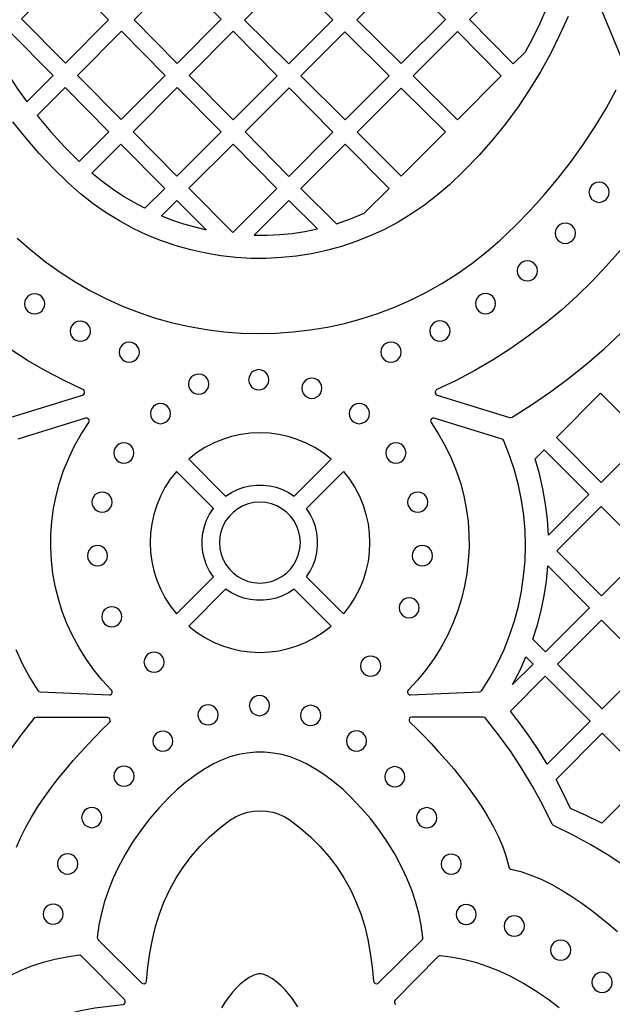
# Model space of a CAD drawing. Header units: millimetres. Extents: x -1176 to 822, y -1617 to -119.
# Tile 93 of 119: x -218 to -119, y -520 to -356. Entities that reach past the tile are written whole.
import ezdxf

# ---------------------------------------------------------------- set-up
doc = ezdxf.new("R2010")
doc.units = ezdxf.units.MM
doc.layers.add('pattern', color=5, linetype='Continuous', true_color=0x0000ff)

msp = doc.modelspace()

# ---------------------------------------------------------------- linework, layer by layer
at = {"layer": 'pattern'}
for points in [[(-217.24, -355.87), (-209.93, -363.27), (-202.72, -356.04), (-210.06, -348.67)], [(-191.15, -348.62), (-198.47, -356.03), (-191.29, -363.29), (-183.94, -355.92)], [(-172.72, -348.69), (-180.06, -356.06), (-172.68, -363.39), (-165.34, -356.02)], [(-161.32, -356.01), (-153.93, -363.34), (-146.59, -355.97), (-153.97, -348.64)], [(-129.77, -354.18), (-130.86, -356.63), (-132.03, -359.03), (-133.29, -361.4), (-135.27, -363.38), (-142.58, -355.98), (-135.31, -348.68)], [(-222.08, -360.72), (-220.76, -363.05), (-219.37, -365.32), (-217.91, -367.55), (-216.36, -369.72), (-211.97, -365.32), (-219.28, -357.91)], [(-207.91, -365.31), (-200.64, -372.67), (-193.3, -365.3), (-200.6, -357.91)], [(-181.95, -357.94), (-189.29, -365.31), (-181.98, -372.72), (-174.63, -365.35)], [(-155.94, -365.35), (-163.32, -358.02), (-170.67, -365.39), (-163.28, -372.72)], [(-144.58, -372.72), (-137.27, -365.39), (-144.58, -357.99), (-151.96, -365.39)], [(-207.62, -379.67), (-202.68, -374.72), (-209.97, -367.34), (-214.62, -372), (-212.4, -374.66), (-210.07, -377.22)], [(-191.3, -367.32), (-198.65, -374.69), (-191.33, -382.09), (-183.99, -374.73)], [(-172.67, -382.14), (-165.33, -374.77), (-172.64, -367.37), (-179.98, -374.73)], [(-153.97, -367.4), (-161.31, -374.77), (-153.93, -382.1), (-146.59, -374.73)], [(-205.53, -381.59), (-200.68, -376.74), (-193.37, -384.14), (-196.69, -387.46), (-198.58, -386.46), (-200.4, -385.38), (-202.16, -384.21), (-203.87, -382.95)], [(-182.02, -391.52), (-174.68, -384.15), (-181.99, -376.75), (-189.34, -384.12)], [(-164.74, -390.03), (-162.39, -389.22), (-160.1, -388.28), (-155.97, -384.15), (-163.29, -376.75), (-170.67, -384.15)], [(-122.65, -384.78), (-122.58, -385.23), (-122.41, -385.63), (-122.15, -385.98), (-121.81, -386.24), (-121.41, -386.41), (-120.96, -386.47), (-120.51, -386.41), (-120.11, -386.24), (-119.77, -385.98), (-119.5, -385.63), (-119.33, -385.23), (-119.27, -384.78), (-119.33, -384.34), (-119.5, -383.93), (-119.77, -383.59), (-120.11, -383.33), (-120.51, -383.16), (-120.96, -383.1), (-121.41, -383.16), (-121.81, -383.33), (-122.15, -383.59), (-122.41, -383.93), (-122.58, -384.34)], [(-193.93, -388.72), (-192.1, -389.43), (-190.25, -390.05), (-188.38, -390.58), (-186.47, -391.03), (-191.38, -386.16)], [(-167.91, -390.89), (-172.67, -386.16), (-178.46, -391.97), (-176.32, -391.96), (-174.2, -391.85), (-172.1, -391.64), (-170.01, -391.32)], [(-128.28, -391.63), (-128.22, -392.07), (-128.05, -392.48), (-127.79, -392.82), (-127.45, -393.08), (-127.04, -393.25), (-126.6, -393.31), (-126.15, -393.25), (-125.74, -393.08), (-125.4, -392.82), (-125.14, -392.48), (-124.97, -392.07), (-124.91, -391.63), (-124.97, -391.18), (-125.14, -390.77), (-125.4, -390.43), (-125.74, -390.17), (-126.15, -390), (-126.6, -389.94), (-127.04, -390), (-127.45, -390.17), (-127.79, -390.43), (-128.05, -390.77), (-128.22, -391.18)], [(-134.61, -397.89), (-134.55, -398.34), (-134.38, -398.74), (-134.11, -399.09), (-133.77, -399.35), (-133.37, -399.52), (-132.92, -399.58), (-132.47, -399.52), (-132.07, -399.35), (-131.73, -399.09), (-131.46, -398.74), (-131.29, -398.34), (-131.23, -397.89), (-131.29, -397.45), (-131.46, -397.04), (-131.73, -396.7), (-132.07, -396.44), (-132.47, -396.27), (-132.92, -396.21), (-133.37, -396.27), (-133.77, -396.44), (-134.11, -396.7), (-134.38, -397.04), (-134.55, -397.45)], [(-216.75, -403.4), (-216.69, -403.85), (-216.52, -404.25), (-216.25, -404.59), (-215.91, -404.86), (-215.51, -405.03), (-215.06, -405.09), (-214.61, -405.03), (-214.21, -404.86), (-213.87, -404.59), (-213.61, -404.25), (-213.44, -403.85), (-213.38, -403.4), (-213.44, -402.95), (-213.61, -402.55), (-213.87, -402.21), (-214.21, -401.95), (-214.61, -401.78), (-215.06, -401.72), (-215.51, -401.78), (-215.91, -401.95), (-216.25, -402.21), (-216.52, -402.55), (-216.69, -402.95)], [(-141.58, -403.36), (-141.52, -403.81), (-141.35, -404.21), (-141.08, -404.55), (-140.74, -404.82), (-140.34, -404.99), (-139.89, -405.05), (-139.44, -404.99), (-139.04, -404.82), (-138.7, -404.55), (-138.44, -404.21), (-138.27, -403.81), (-138.21, -403.36), (-138.27, -402.91), (-138.44, -402.51), (-138.7, -402.17), (-139.04, -401.91), (-139.44, -401.74), (-139.89, -401.68), (-140.34, -401.74), (-140.74, -401.91), (-141.08, -402.17), (-141.35, -402.51), (-141.52, -402.91)], [(-209.13, -407.96), (-209.07, -408.41), (-208.9, -408.81), (-208.64, -409.15), (-208.29, -409.41), (-207.89, -409.58), (-207.44, -409.64), (-207, -409.58), (-206.59, -409.41), (-206.25, -409.15), (-205.99, -408.81), (-205.82, -408.41), (-205.76, -407.96), (-205.82, -407.51), (-205.99, -407.11), (-206.25, -406.77), (-206.59, -406.5), (-207, -406.33), (-207.44, -406.27), (-207.89, -406.33), (-208.29, -406.5), (-208.64, -406.77), (-208.9, -407.11), (-209.07, -407.51)], [(-149.18, -407.92), (-149.12, -408.37), (-148.95, -408.78), (-148.69, -409.12), (-148.35, -409.38), (-147.94, -409.55), (-147.5, -409.61), (-147.05, -409.55), (-146.65, -409.38), (-146.3, -409.12), (-146.04, -408.78), (-145.87, -408.37), (-145.81, -407.92), (-145.87, -407.48), (-146.04, -407.07), (-146.3, -406.73), (-146.65, -406.47), (-147.05, -406.3), (-147.5, -406.24), (-147.94, -406.3), (-148.35, -406.47), (-148.69, -406.73), (-148.95, -407.07), (-149.12, -407.48)], [(-200.97, -411.46), (-200.91, -411.91), (-200.74, -412.31), (-200.48, -412.65), (-200.14, -412.91), (-199.73, -413.08), (-199.29, -413.14), (-198.84, -413.08), (-198.44, -412.91), (-198.1, -412.65), (-197.83, -412.31), (-197.66, -411.91), (-197.6, -411.46), (-197.66, -411.01), (-197.83, -410.61), (-198.1, -410.27), (-198.44, -410), (-198.84, -409.83), (-199.29, -409.77), (-199.73, -409.83), (-200.14, -410), (-200.48, -410.27), (-200.74, -410.61), (-200.91, -411.01)], [(-157.34, -411.44), (-157.28, -411.89), (-157.11, -412.3), (-156.85, -412.64), (-156.51, -412.9), (-156.11, -413.07), (-155.66, -413.13), (-155.21, -413.07), (-154.81, -412.9), (-154.47, -412.64), (-154.2, -412.3), (-154.03, -411.89), (-153.97, -411.44), (-154.03, -411), (-154.2, -410.59), (-154.47, -410.25), (-154.81, -409.99), (-155.21, -409.82), (-155.66, -409.76), (-156.11, -409.82), (-156.51, -409.99), (-156.85, -410.25), (-157.11, -410.59), (-157.28, -411)], [(-189.39, -416.78), (-189.33, -417.23), (-189.16, -417.64), (-188.9, -417.98), (-188.56, -418.24), (-188.15, -418.41), (-187.7, -418.47), (-187.26, -418.41), (-186.85, -418.24), (-186.51, -417.98), (-186.25, -417.64), (-186.08, -417.23), (-186.02, -416.78), (-186.08, -416.34), (-186.25, -415.93), (-186.51, -415.59), (-186.85, -415.33), (-187.26, -415.16), (-187.7, -415.1), (-188.15, -415.16), (-188.56, -415.33), (-188.9, -415.59), (-189.16, -415.93), (-189.33, -416.34)], [(-179.38, -416.06), (-179.32, -416.51), (-179.15, -416.91), (-178.89, -417.25), (-178.55, -417.51), (-178.15, -417.68), (-177.7, -417.74), (-177.25, -417.68), (-176.85, -417.51), (-176.51, -417.25), (-176.24, -416.91), (-176.07, -416.51), (-176.01, -416.06), (-176.07, -415.61), (-176.24, -415.21), (-176.51, -414.87), (-176.85, -414.6), (-177.25, -414.43), (-177.7, -414.37), (-178.15, -414.43), (-178.55, -414.6), (-178.89, -414.87), (-179.15, -415.21), (-179.32, -415.61)], [(-170.53, -417.48), (-170.47, -417.92), (-170.3, -418.33), (-170.04, -418.67), (-169.7, -418.93), (-169.29, -419.1), (-168.85, -419.16), (-168.4, -419.1), (-167.99, -418.93), (-167.65, -418.67), (-167.39, -418.33), (-167.22, -417.92), (-167.16, -417.48), (-167.22, -417.03), (-167.39, -416.63), (-167.65, -416.28), (-167.99, -416.02), (-168.4, -415.85), (-168.85, -415.79), (-169.29, -415.85), (-169.7, -416.02), (-170.04, -416.28), (-170.3, -416.63), (-170.47, -417.03)], [(-113.26, -425.8), (-120.63, -433.17), (-128.09, -425.71), (-120.75, -418.3)], [(-195.76, -421.7), (-195.7, -422.15), (-195.53, -422.55), (-195.27, -422.89), (-194.93, -423.15), (-194.53, -423.32), (-194.08, -423.38), (-193.63, -423.32), (-193.23, -423.15), (-192.89, -422.89), (-192.62, -422.55), (-192.45, -422.15), (-192.39, -421.7), (-192.45, -421.25), (-192.62, -420.85), (-192.89, -420.51), (-193.23, -420.24), (-193.63, -420.07), (-194.08, -420.01), (-194.53, -420.07), (-194.93, -420.24), (-195.27, -420.51), (-195.53, -420.85), (-195.7, -421.25)], [(-162.62, -421.7), (-162.56, -422.15), (-162.39, -422.55), (-162.13, -422.89), (-161.79, -423.15), (-161.38, -423.32), (-160.94, -423.38), (-160.49, -423.32), (-160.09, -423.15), (-159.74, -422.89), (-159.48, -422.55), (-159.31, -422.15), (-159.25, -421.7), (-159.31, -421.25), (-159.48, -420.85), (-159.74, -420.51), (-160.09, -420.24), (-160.49, -420.07), (-160.94, -420.01), (-161.38, -420.07), (-161.79, -420.24), (-162.13, -420.51), (-162.39, -420.85), (-162.56, -421.25)], [(-140.49, -467.9), (-139.12, -465.68), (-137.9, -463.4), (-136.81, -461.06), (-135.87, -458.68), (-135.07, -456.26), (-134.41, -453.8), (-133.9, -451.31), (-133.54, -448.8), (-133.31, -446.27), (-133.24, -443.73), (-133.31, -441.19), (-133.53, -438.66), (-133.89, -436.13), (-134.4, -433.62), (-135.06, -431.13), (-135.87, -428.67), (-136.83, -426.25), (-136.95, -426.08), (-137.13, -425.98), (-148.44, -422.48), (-148.69, -422.47), (-148.89, -422.57), (-149.03, -422.75), (-149.06, -422.98), (-148.97, -423.21), (-147.72, -425.13), (-146.6, -427.1), (-145.63, -429.11), (-144.79, -431.17), (-144.09, -433.27), (-143.53, -435.39), (-143.1, -437.54), (-142.81, -439.7), (-142.66, -441.87), (-142.64, -444.04), (-142.76, -446.2), (-143.01, -448.36), (-143.39, -450.49), (-143.91, -452.6), (-144.56, -454.68), (-145.34, -456.73), (-146.26, -458.72), (-147.3, -460.67), (-148.47, -462.56), (-149.78, -464.38), (-151.21, -466.13), (-152.77, -467.81), (-152.89, -468.01), (-152.9, -468.24), (-152.81, -468.44), (-152.64, -468.58), (-152.41, -468.63), (-140.87, -468.11), (-140.65, -468.06)], [(-189.38, -429.3), (-183.22, -435.47), (-182.26, -434.85), (-181.26, -434.35), (-180.21, -433.98), (-179.14, -433.73), (-178.05, -433.61), (-176.96, -433.61), (-175.87, -433.73), (-174.8, -433.98), (-173.75, -434.35), (-172.75, -434.85), (-171.79, -435.47), (-165.63, -429.3), (-166.95, -428.27), (-168.33, -427.38), (-169.78, -426.63), (-171.27, -426.02), (-172.79, -425.54), (-174.35, -425.19), (-175.92, -424.99), (-177.51, -424.92), (-179.09, -424.99), (-180.67, -425.19), (-182.22, -425.54), (-183.75, -426.02), (-185.24, -426.63), (-186.68, -427.38), (-188.06, -428.27)], [(-201.87, -428.27), (-201.81, -428.71), (-201.64, -429.12), (-201.37, -429.46), (-201.03, -429.72), (-200.63, -429.89), (-200.18, -429.95), (-199.73, -429.89), (-199.33, -429.72), (-198.99, -429.46), (-198.73, -429.12), (-198.56, -428.71), (-198.5, -428.27), (-198.56, -427.82), (-198.73, -427.42), (-198.99, -427.07), (-199.33, -426.81), (-199.73, -426.64), (-200.18, -426.58), (-200.63, -426.64), (-201.03, -426.81), (-201.37, -427.07), (-201.64, -427.42), (-201.81, -427.82)], [(-156.52, -428.27), (-156.46, -428.71), (-156.29, -429.12), (-156.02, -429.46), (-155.68, -429.72), (-155.28, -429.89), (-154.83, -429.95), (-154.38, -429.89), (-153.98, -429.72), (-153.64, -429.46), (-153.38, -429.12), (-153.21, -428.71), (-153.15, -428.27), (-153.21, -427.82), (-153.38, -427.42), (-153.64, -427.07), (-153.98, -426.81), (-154.38, -426.64), (-154.83, -426.58), (-155.28, -426.64), (-155.68, -426.81), (-156.02, -427.07), (-156.29, -427.42), (-156.46, -427.82)], [(-129.42, -441.96), (-129.58, -439.35), (-129.88, -436.79), (-130.32, -434.26), (-130.9, -431.75), (-131.62, -429.24), (-130.1, -427.72), (-122.67, -435.21)], [(-185.26, -437.51), (-191.43, -431.34), (-192.45, -432.66), (-193.34, -434.05), (-194.09, -435.49), (-194.71, -436.98), (-195.19, -438.51), (-195.53, -440.06), (-195.74, -441.64), (-195.8, -443.22), (-195.74, -444.8), (-195.53, -446.38), (-195.19, -447.93), (-194.71, -449.46), (-194.09, -450.95), (-193.34, -452.39), (-192.45, -453.78), (-191.43, -455.09), (-185.26, -448.93), (-185.88, -447.98), (-186.38, -446.97), (-186.75, -445.93), (-187, -444.86), (-187.12, -443.77), (-187.12, -442.67), (-187, -441.58), (-186.75, -440.51), (-186.38, -439.47), (-185.88, -438.46)], [(-169.75, -437.51), (-163.59, -431.34), (-162.56, -432.66), (-161.67, -434.05), (-160.92, -435.49), (-160.3, -436.98), (-159.82, -438.51), (-159.48, -440.06), (-159.28, -441.64), (-159.21, -443.22), (-159.28, -444.8), (-159.48, -446.38), (-159.82, -447.93), (-160.3, -449.46), (-160.92, -450.95), (-161.67, -452.39), (-162.56, -453.78), (-163.59, -455.09), (-169.75, -448.93), (-169.13, -447.98), (-168.64, -446.97), (-168.26, -445.93), (-168.01, -444.86), (-167.89, -443.77), (-167.89, -442.67), (-168.01, -441.58), (-168.26, -440.51), (-168.64, -439.47), (-169.13, -438.46)], [(-205.5, -436.46), (-205.44, -436.91), (-205.27, -437.31), (-205.01, -437.65), (-204.66, -437.92), (-204.26, -438.09), (-203.81, -438.15), (-203.37, -438.09), (-202.96, -437.92), (-202.62, -437.65), (-202.36, -437.31), (-202.19, -436.91), (-202.13, -436.46), (-202.19, -436.02), (-202.36, -435.61), (-202.62, -435.27), (-202.96, -435.01), (-203.37, -434.84), (-203.81, -434.78), (-204.26, -434.84), (-204.66, -435.01), (-205.01, -435.27), (-205.27, -435.61), (-205.44, -436.02)], [(-152.88, -436.46), (-152.82, -436.91), (-152.65, -437.31), (-152.39, -437.65), (-152.05, -437.92), (-151.65, -438.09), (-151.2, -438.15), (-150.75, -438.09), (-150.35, -437.92), (-150.01, -437.65), (-149.74, -437.31), (-149.57, -436.91), (-149.51, -436.46), (-149.57, -436.02), (-149.74, -435.61), (-150.01, -435.27), (-150.35, -435.01), (-150.75, -434.84), (-151.2, -434.78), (-151.65, -434.84), (-152.05, -435.01), (-152.39, -435.27), (-152.65, -435.61), (-152.82, -436.02)], [(-184.25, -443.22), (-184.17, -444.22), (-183.96, -445.17), (-183.62, -446.06), (-183.16, -446.89), (-182.59, -447.64), (-181.93, -448.31), (-181.18, -448.88), (-180.35, -449.33), (-179.45, -449.68), (-178.5, -449.89), (-177.51, -449.96), (-176.51, -449.89), (-175.56, -449.68), (-174.66, -449.33), (-173.83, -448.88), (-173.08, -448.31), (-172.42, -447.64), (-171.85, -446.89), (-171.39, -446.06), (-171.05, -445.17), (-170.84, -444.22), (-170.76, -443.22), (-170.84, -442.22), (-171.05, -441.27), (-171.39, -440.38), (-171.85, -439.55), (-172.42, -438.8), (-173.08, -438.13), (-173.83, -437.56), (-174.66, -437.1), (-175.56, -436.76), (-176.51, -436.55), (-177.51, -436.48), (-178.5, -436.55), (-179.45, -436.76), (-180.35, -437.1), (-181.18, -437.56), (-181.93, -438.13), (-182.59, -438.8), (-183.16, -439.55), (-183.62, -440.38), (-183.96, -441.27), (-184.17, -442.22)], [(-120.55, -452.08), (-127.99, -444.58), (-120.61, -437.2), (-113.17, -444.71)], [(-206.26, -445.4), (-206.2, -445.84), (-206.03, -446.25), (-205.77, -446.59), (-205.43, -446.85), (-205.03, -447.02), (-204.58, -447.08), (-204.13, -447.02), (-203.73, -446.85), (-203.39, -446.59), (-203.12, -446.25), (-202.96, -445.84), (-202.9, -445.4), (-202.96, -444.95), (-203.12, -444.55), (-203.39, -444.2), (-203.73, -443.94), (-204.13, -443.77), (-204.58, -443.71), (-205.03, -443.77), (-205.43, -443.94), (-205.77, -444.2), (-206.03, -444.55), (-206.2, -444.95)], [(-152.12, -445.4), (-152.06, -445.84), (-151.89, -446.25), (-151.62, -446.59), (-151.28, -446.85), (-150.88, -447.02), (-150.43, -447.08), (-149.99, -447.02), (-149.58, -446.85), (-149.24, -446.59), (-148.98, -446.25), (-148.81, -445.84), (-148.75, -445.4), (-148.81, -444.95), (-148.98, -444.55), (-149.24, -444.2), (-149.58, -443.94), (-149.99, -443.77), (-150.43, -443.71), (-150.88, -443.77), (-151.28, -443.94), (-151.62, -444.2), (-151.89, -444.55), (-152.06, -444.95)], [(-129.51, -447.11), (-122.57, -454.11), (-129.91, -461.44), (-132.02, -459.34), (-131.25, -456.93), (-130.62, -454.52), (-130.12, -452.08), (-129.75, -449.62)], [(-183.22, -450.97), (-189.38, -457.14), (-188.06, -458.16), (-186.68, -459.05), (-185.24, -459.81), (-183.75, -460.42), (-182.22, -460.9), (-180.66, -461.24), (-179.09, -461.45), (-177.51, -461.52), (-175.92, -461.45), (-174.35, -461.24), (-172.79, -460.9), (-171.27, -460.42), (-169.78, -459.81), (-168.33, -459.05), (-166.95, -458.16), (-165.63, -457.14), (-171.79, -450.97), (-172.75, -451.59), (-173.75, -452.09), (-174.8, -452.46), (-175.87, -452.71), (-176.96, -452.83), (-178.05, -452.83), (-179.14, -452.71), (-180.21, -452.46), (-181.26, -452.09), (-182.26, -451.59)], [(-154.3, -454.09), (-154.24, -454.54), (-154.07, -454.94), (-153.81, -455.28), (-153.47, -455.55), (-153.06, -455.72), (-152.62, -455.78), (-152.17, -455.72), (-151.77, -455.55), (-151.43, -455.28), (-151.16, -454.94), (-150.99, -454.54), (-150.93, -454.09), (-150.99, -453.64), (-151.16, -453.24), (-151.43, -452.9), (-151.77, -452.64), (-152.17, -452.47), (-152.62, -452.41), (-153.06, -452.47), (-153.47, -452.64), (-153.81, -452.9), (-154.07, -453.24), (-154.24, -453.64)], [(-203.88, -455.59), (-203.82, -456.03), (-203.65, -456.44), (-203.39, -456.78), (-203.05, -457.04), (-202.65, -457.21), (-202.2, -457.27), (-201.75, -457.21), (-201.35, -457.04), (-201.01, -456.78), (-200.74, -456.44), (-200.57, -456.03), (-200.51, -455.59), (-200.57, -455.14), (-200.74, -454.73), (-201.01, -454.39), (-201.35, -454.13), (-201.75, -453.96), (-202.2, -453.9), (-202.65, -453.96), (-203.05, -454.13), (-203.39, -454.39), (-203.65, -454.73), (-203.82, -455.14)], [(-127.9, -463.49), (-120.55, -456.14), (-113.09, -463.59), (-120.45, -470.94)], [(-196.83, -463.15), (-196.77, -463.6), (-196.6, -464), (-196.34, -464.34), (-196, -464.61), (-195.6, -464.78), (-195.15, -464.84), (-194.7, -464.78), (-194.3, -464.61), (-193.96, -464.34), (-193.69, -464), (-193.52, -463.6), (-193.46, -463.15), (-193.52, -462.7), (-193.69, -462.3), (-193.96, -461.96), (-194.3, -461.7), (-194.7, -461.53), (-195.15, -461.47), (-195.6, -461.53), (-196, -461.7), (-196.34, -461.96), (-196.6, -462.3), (-196.77, -462.7)], [(-160.73, -463.81), (-160.67, -464.26), (-160.5, -464.66), (-160.24, -465.01), (-159.9, -465.27), (-159.5, -465.44), (-159.05, -465.5), (-158.6, -465.44), (-158.2, -465.27), (-157.86, -465.01), (-157.59, -464.66), (-157.42, -464.26), (-157.36, -463.81), (-157.42, -463.37), (-157.59, -462.96), (-157.86, -462.62), (-158.2, -462.36), (-158.6, -462.19), (-159.05, -462.13), (-159.5, -462.19), (-159.9, -462.36), (-160.24, -462.62), (-160.5, -462.96), (-160.67, -463.37)], [(-135.37, -466.87), (-134.2, -464.61), (-133.15, -462.29), (-131.97, -463.47)], [(-129.6, -480.16), (-131.02, -477.87), (-132.51, -475.64), (-134.09, -473.47), (-135.75, -471.35), (-129.94, -465.49), (-122.47, -472.97)], [(-179.27, -470.4), (-179.21, -470.84), (-179.04, -471.25), (-178.77, -471.59), (-178.43, -471.85), (-178.03, -472.02), (-177.58, -472.08), (-177.13, -472.02), (-176.73, -471.85), (-176.39, -471.59), (-176.12, -471.25), (-175.95, -470.84), (-175.89, -470.4), (-175.95, -469.95), (-176.12, -469.54), (-176.39, -469.2), (-176.73, -468.94), (-177.13, -468.77), (-177.58, -468.71), (-178.03, -468.77), (-178.43, -468.94), (-178.77, -469.2), (-179.04, -469.54), (-179.21, -469.95)], [(-187.83, -471.95), (-187.77, -472.4), (-187.6, -472.8), (-187.34, -473.14), (-187, -473.4), (-186.6, -473.57), (-186.15, -473.63), (-185.7, -473.57), (-185.3, -473.4), (-184.96, -473.14), (-184.69, -472.8), (-184.52, -472.4), (-184.46, -471.95), (-184.52, -471.5), (-184.69, -471.1), (-184.96, -470.76), (-185.3, -470.49), (-185.7, -470.32), (-186.15, -470.26), (-186.6, -470.32), (-187, -470.49), (-187.34, -470.76), (-187.6, -471.1), (-187.77, -471.5)], [(-170.73, -472.03), (-170.67, -472.48), (-170.5, -472.88), (-170.24, -473.22), (-169.89, -473.49), (-169.49, -473.66), (-169.04, -473.72), (-168.6, -473.66), (-168.19, -473.49), (-167.85, -473.22), (-167.59, -472.88), (-167.42, -472.48), (-167.36, -472.03), (-167.42, -471.58), (-167.59, -471.18), (-167.85, -470.84), (-168.19, -470.58), (-168.6, -470.41), (-169.04, -470.35), (-169.49, -470.41), (-169.89, -470.58), (-170.24, -470.84), (-170.5, -471.18), (-170.67, -471.58)], [(-195.38, -476.32), (-195.32, -476.77), (-195.15, -477.17), (-194.88, -477.51), (-194.54, -477.78), (-194.14, -477.95), (-193.69, -478.01), (-193.24, -477.95), (-192.84, -477.78), (-192.5, -477.51), (-192.24, -477.17), (-192.07, -476.77), (-192.01, -476.32), (-192.07, -475.88), (-192.24, -475.47), (-192.5, -475.13), (-192.84, -474.87), (-193.24, -474.7), (-193.69, -474.64), (-194.14, -474.7), (-194.54, -474.87), (-194.88, -475.13), (-195.15, -475.47), (-195.32, -475.88)], [(-163.09, -476.3), (-163.03, -476.75), (-162.86, -477.15), (-162.6, -477.49), (-162.26, -477.75), (-161.85, -477.92), (-161.41, -477.98), (-160.96, -477.92), (-160.56, -477.75), (-160.21, -477.49), (-159.95, -477.15), (-159.78, -476.75), (-159.72, -476.3), (-159.78, -475.85), (-159.95, -475.45), (-160.21, -475.11), (-160.56, -474.85), (-160.96, -474.68), (-161.41, -474.62), (-161.85, -474.68), (-162.26, -474.85), (-162.6, -475.11), (-162.86, -475.45), (-163.03, -475.85)], [(-128.13, -482.75), (-120.44, -474.99), (-112.93, -482.5), (-120.52, -490.02), (-123.11, -488.72), (-125.75, -487.54), (-126.9, -485.12)], [(-162.28, -485.7), (-163.64, -484.41), (-165.06, -483.21), (-166.54, -482.1), (-168.1, -481.07), (-169.72, -480.13), (-171.07, -479.48), (-172.45, -478.96), (-173.86, -478.57), (-175.3, -478.31), (-176.75, -478.18), (-178.2, -478.18), (-179.65, -478.31), (-181.09, -478.57), (-182.5, -478.96), (-183.88, -479.48), (-185.23, -480.13), (-186.86, -481.07), (-188.41, -482.1), (-189.89, -483.21), (-191.31, -484.41), (-192.67, -485.7), (-194.35, -487.48), (-195.92, -489.31), (-197.37, -491.21), (-198.72, -493.19), (-199.97, -495.25), (-201.13, -497.4), (-202.01, -499.27), (-202.77, -501.16), (-203.41, -503.08), (-203.93, -505.03), (-204.33, -507.03), (-204.61, -509.08), (-204.59, -509.3), (-204.47, -509.48), (-197.22, -516.65), (-197.03, -516.77), (-196.82, -516.78), (-196.62, -516.71), (-196.47, -516.56), (-196.4, -516.35), (-196.16, -514.01), (-195.83, -511.7), (-195.42, -509.39), (-194.91, -507.22), (-194.25, -505.11), (-193.46, -503.05), (-192.53, -501.06), (-191.46, -499.15), (-190.26, -497.31), (-188.95, -495.56), (-187.51, -493.89), (-185.95, -492.33), (-184.29, -490.88), (-182.51, -489.53), (-181.58, -488.96), (-180.6, -488.51), (-179.58, -488.19), (-178.53, -488), (-177.48, -487.93), (-176.42, -488), (-175.37, -488.19), (-174.35, -488.51), (-173.37, -488.96), (-172.44, -489.53), (-170.66, -490.88), (-169, -492.33), (-167.44, -493.89), (-166.01, -495.56), (-164.69, -497.31), (-163.49, -499.15), (-162.43, -501.06), (-161.49, -503.05), (-160.7, -505.11), (-160.04, -507.22), (-159.53, -509.39), (-159.12, -511.7), (-158.79, -514.01), (-158.55, -516.35), (-158.48, -516.56), (-158.33, -516.71), (-158.13, -516.78), (-157.92, -516.77), (-157.73, -516.65), (-150.48, -509.48), (-150.36, -509.3), (-150.34, -509.08), (-150.62, -507.03), (-151.02, -505.03), (-151.54, -503.08), (-152.18, -501.16), (-152.94, -499.27), (-153.82, -497.4), (-154.98, -495.25), (-156.23, -493.19), (-157.58, -491.21), (-159.03, -489.31), (-160.6, -487.48)], [(-201.85, -482.16), (-201.79, -482.61), (-201.62, -483.02), (-201.36, -483.36), (-201.01, -483.62), (-200.61, -483.79), (-200.16, -483.85), (-199.72, -483.79), (-199.31, -483.62), (-198.97, -483.36), (-198.71, -483.02), (-198.54, -482.61), (-198.48, -482.16), (-198.54, -481.72), (-198.71, -481.31), (-198.97, -480.97), (-199.31, -480.71), (-199.72, -480.54), (-200.16, -480.48), (-200.61, -480.54), (-201.01, -480.71), (-201.36, -480.97), (-201.62, -481.31), (-201.79, -481.72)], [(-156.7, -482.27), (-156.64, -482.72), (-156.47, -483.12), (-156.21, -483.46), (-155.87, -483.72), (-155.47, -483.89), (-155.02, -483.95), (-154.57, -483.89), (-154.17, -483.72), (-153.83, -483.46), (-153.56, -483.12), (-153.39, -482.72), (-153.33, -482.27), (-153.39, -481.82), (-153.56, -481.42), (-153.83, -481.08), (-154.17, -480.81), (-154.57, -480.64), (-155.02, -480.58), (-155.47, -480.64), (-155.87, -480.81), (-156.21, -481.08), (-156.47, -481.42), (-156.64, -481.82)], [(-207.22, -489.07), (-207.16, -489.52), (-206.99, -489.92), (-206.72, -490.26), (-206.38, -490.53), (-205.98, -490.7), (-205.53, -490.76), (-205.08, -490.7), (-204.68, -490.53), (-204.34, -490.26), (-204.08, -489.92), (-203.91, -489.52), (-203.85, -489.07), (-203.91, -488.62), (-204.08, -488.22), (-204.34, -487.88), (-204.68, -487.62), (-205.08, -487.45), (-205.53, -487.39), (-205.98, -487.45), (-206.38, -487.62), (-206.72, -487.88), (-206.99, -488.22), (-207.16, -488.62)], [(-151.38, -489.1), (-151.32, -489.55), (-151.15, -489.95), (-150.88, -490.29), (-150.54, -490.56), (-150.14, -490.73), (-149.69, -490.79), (-149.24, -490.73), (-148.84, -490.56), (-148.5, -490.29), (-148.24, -489.95), (-148.07, -489.55), (-148.01, -489.1), (-148.07, -488.65), (-148.24, -488.25), (-148.5, -487.91), (-148.84, -487.65), (-149.24, -487.48), (-149.69, -487.42), (-150.14, -487.48), (-150.54, -487.65), (-150.88, -487.91), (-151.15, -488.25), (-151.32, -488.65)], [(-211.24, -496.81), (-211.18, -497.26), (-211.01, -497.66), (-210.75, -498), (-210.41, -498.26), (-210.01, -498.43), (-209.56, -498.49), (-209.11, -498.43), (-208.71, -498.26), (-208.37, -498), (-208.1, -497.66), (-207.93, -497.26), (-207.87, -496.81), (-207.93, -496.36), (-208.1, -495.96), (-208.37, -495.61), (-208.71, -495.35), (-209.11, -495.18), (-209.56, -495.12), (-210.01, -495.18), (-210.41, -495.35), (-210.75, -495.61), (-211.01, -495.96), (-211.18, -496.36)], [(-147.3, -496.84), (-147.24, -497.28), (-147.07, -497.69), (-146.81, -498.03), (-146.47, -498.29), (-146.06, -498.46), (-145.62, -498.52), (-145.17, -498.46), (-144.77, -498.29), (-144.42, -498.03), (-144.16, -497.69), (-143.99, -497.28), (-143.93, -496.84), (-143.99, -496.39), (-144.16, -495.99), (-144.42, -495.64), (-144.77, -495.38), (-145.17, -495.21), (-145.62, -495.15), (-146.06, -495.21), (-146.47, -495.38), (-146.81, -495.64), (-147.07, -495.99), (-147.24, -496.39)], [(-213.66, -505.17), (-213.6, -505.62), (-213.43, -506.03), (-213.16, -506.37), (-212.82, -506.63), (-212.42, -506.8), (-211.97, -506.86), (-211.53, -506.8), (-211.12, -506.63), (-210.78, -506.37), (-210.52, -506.03), (-210.35, -505.62), (-210.29, -505.17), (-210.35, -504.73), (-210.52, -504.32), (-210.78, -503.98), (-211.12, -503.72), (-211.53, -503.55), (-211.97, -503.49), (-212.42, -503.55), (-212.82, -503.72), (-213.16, -503.98), (-213.43, -504.32), (-213.6, -504.73)], [(-144.8, -505.24), (-144.74, -505.69), (-144.57, -506.09), (-144.3, -506.43), (-143.96, -506.7), (-143.56, -506.87), (-143.11, -506.93), (-142.67, -506.87), (-142.26, -506.7), (-141.92, -506.43), (-141.66, -506.09), (-141.49, -505.69), (-141.43, -505.24), (-141.49, -504.79), (-141.66, -504.39), (-141.92, -504.05), (-142.26, -503.79), (-142.67, -503.62), (-143.11, -503.56), (-143.56, -503.62), (-143.96, -503.79), (-144.3, -504.05), (-144.57, -504.39), (-144.74, -504.79)], [(-136.79, -507.16), (-136.73, -507.61), (-136.56, -508.01), (-136.3, -508.35), (-135.95, -508.61), (-135.55, -508.78), (-135.1, -508.84), (-134.66, -508.78), (-134.25, -508.61), (-133.91, -508.35), (-133.65, -508.01), (-133.48, -507.61), (-133.42, -507.16), (-133.48, -506.71), (-133.65, -506.31), (-133.91, -505.97), (-134.25, -505.7), (-134.66, -505.53), (-135.1, -505.47), (-135.55, -505.53), (-135.95, -505.7), (-136.3, -505.97), (-136.56, -506.31), (-136.73, -506.71)], [(-129.05, -511.18), (-128.99, -511.63), (-128.82, -512.03), (-128.56, -512.38), (-128.22, -512.64), (-127.82, -512.81), (-127.37, -512.87), (-126.92, -512.81), (-126.52, -512.64), (-126.18, -512.38), (-125.91, -512.03), (-125.74, -511.63), (-125.68, -511.18), (-125.74, -510.74), (-125.91, -510.33), (-126.18, -509.99), (-126.52, -509.73), (-126.92, -509.56), (-127.37, -509.5), (-127.82, -509.56), (-128.22, -509.73), (-128.56, -509.99), (-128.82, -510.33), (-128.99, -510.74)], [(-122.15, -516.55), (-122.09, -517), (-121.92, -517.4), (-121.65, -517.74), (-121.31, -518.01), (-120.91, -518.18), (-120.46, -518.24), (-120.01, -518.18), (-119.61, -518.01), (-119.27, -517.74), (-119.01, -517.4), (-118.84, -517), (-118.78, -516.55), (-118.84, -516.1), (-119.01, -515.7), (-119.27, -515.36), (-119.61, -515.1), (-120.01, -514.93), (-120.46, -514.87), (-120.91, -514.93), (-121.31, -515.1), (-121.65, -515.36), (-121.92, -515.7), (-122.09, -516.1)]]:
    msp.add_lwpolyline(points, close=True, dxfattribs=at)
for points in [[(-116.49, -364.16), (-122.81, -348.89)], [(-126.13, -355.45), (-127.54, -358.61), (-129.08, -361.7), (-130.75, -364.73), (-132.55, -367.67), (-134.48, -370.54), (-136.53, -373.32), (-138.69, -376.01), (-140.98, -378.62), (-143.38, -381.12), (-145.89, -383.53), (-147.93, -385.29), (-150.04, -386.92), (-152.22, -388.41), (-154.47, -389.77), (-156.76, -390.98), (-159.11, -392.07), (-161.5, -393.01), (-163.93, -393.82), (-166.39, -394.49), (-168.88, -395.03), (-171.39, -395.43), (-173.91, -395.69), (-176.44, -395.82), (-178.98, -395.81), (-181.51, -395.66), (-184.03, -395.38), (-186.53, -394.96), (-189.01, -394.4), (-191.47, -393.71), (-193.89, -392.88), (-196.28, -391.92), (-198.62, -390.82), (-200.9, -389.58), (-203.13, -388.21), (-205.3, -386.7), (-207.4, -385.05), (-209.43, -383.27), (-211.91, -380.85), (-214.29, -378.34), (-216.55, -375.72), (-218.7, -373.02)], [(-217.96, -392.43), (-215.66, -394.47), (-213.27, -396.37), (-210.82, -398.13), (-208.3, -399.75), (-205.72, -401.23), (-203.08, -402.57), (-200.39, -403.77), (-197.66, -404.84), (-194.89, -405.76), (-192.09, -406.54), (-189.26, -407.18), (-186.4, -407.68), (-183.53, -408.04), (-180.65, -408.27), (-177.76, -408.35), (-174.87, -408.29), (-171.99, -408.09), (-169.11, -407.75), (-166.26, -407.27), (-163.42, -406.65), (-160.61, -405.9), (-157.83, -405), (-155.09, -403.96), (-152.4, -402.78), (-149.75, -401.46), (-147.16, -400), (-144.62, -398.4), (-142.15, -396.66), (-139.76, -394.78), (-137.43, -392.76), (-134.87, -390.31), (-132.4, -387.78), (-130.04, -385.16), (-127.78, -382.45), (-125.62, -379.65), (-123.57, -376.78), (-121.63, -373.83), (-119.81, -370.81), (-118.09, -367.71)], [(-117.39, -394.42), (-119.7, -397.07), (-122.12, -399.63), (-124.64, -402.08), (-127.25, -404.44), (-129.96, -406.68), (-132.76, -408.81), (-135.65, -410.83), (-138.62, -412.73), (-141.67, -414.51), (-144.8, -416.17), (-148.01, -417.7), (-148.2, -417.85), (-148.28, -418.05), (-148.27, -418.28), (-148.16, -418.47), (-147.95, -418.6), (-135.88, -422.34), (-135.67, -422.36), (-135.48, -422.29), (-132.23, -420.24), (-129.07, -418.07), (-125.99, -415.79), (-123.01, -413.39), (-120.12, -410.88), (-117.33, -408.27)], [(-219.14, -422.34), (-207.06, -418.6), (-206.86, -418.47), (-206.74, -418.28), (-206.73, -418.06), (-206.82, -417.85), (-207.01, -417.7), (-210.15, -416.2), (-213.22, -414.57), (-216.22, -412.83), (-219.14, -410.97)], [(-218.2, -461.06), (-217.12, -463.4), (-215.89, -465.68), (-214.52, -467.9), (-214.36, -468.06), (-214.14, -468.11), (-202.6, -468.63), (-202.37, -468.58), (-202.2, -468.44), (-202.11, -468.24), (-202.12, -468.01), (-202.24, -467.81), (-203.8, -466.13), (-205.24, -464.38), (-206.54, -462.56), (-207.71, -460.67), (-208.76, -458.72), (-209.67, -456.73), (-210.45, -454.68), (-211.1, -452.6), (-211.62, -450.49), (-212, -448.36), (-212.25, -446.2), (-212.37, -444.04), (-212.35, -441.86), (-212.2, -439.7), (-211.91, -437.54), (-211.49, -435.39), (-210.92, -433.27), (-210.22, -431.17), (-209.38, -429.11), (-208.41, -427.1), (-207.29, -425.13), (-206.04, -423.21), (-205.95, -422.98), (-205.98, -422.75), (-206.12, -422.57), (-206.32, -422.47), (-206.57, -422.48), (-217.88, -425.98)], [(-218.06, -494.02), (-217.35, -492.35), (-216.52, -490.67), (-215.59, -489.01), (-214.57, -487.36), (-213.47, -485.73), (-212.32, -484.13), (-211.11, -482.57), (-209.88, -481.05), (-208.62, -479.58), (-207.37, -478.17), (-206.12, -476.82), (-204.9, -475.55), (-203.72, -474.34), (-202.58, -473.23), (-202.46, -473.03), (-202.45, -472.81), (-202.53, -472.6), (-202.69, -472.46), (-202.92, -472.4), (-214.8, -472.4), (-215.01, -472.44), (-215.17, -472.57), (-217.35, -475.33), (-219.39, -478.16)], [(-116.45, -497.33), (-119.34, -495.41), (-122.32, -493.62), (-125.38, -491.96), (-128.54, -490.41), (-128.68, -490.31), (-128.77, -490.17), (-130.32, -487.02), (-131.99, -483.95), (-133.77, -480.98), (-135.68, -478.08), (-137.73, -475.26), (-139.91, -472.5), (-140.07, -472.36), (-140.28, -472.32), (-152.15, -472.32), (-152.38, -472.38), (-152.55, -472.52), (-152.63, -472.72), (-152.62, -472.94), (-152.49, -473.15), (-151.36, -474.26), (-150.18, -475.46), (-148.96, -476.74), (-147.71, -478.09), (-146.45, -479.5), (-145.2, -480.97), (-143.97, -482.49), (-142.76, -484.05), (-141.61, -485.65), (-140.51, -487.28), (-139.49, -488.93), (-138.56, -490.6), (-137.74, -492.27), (-137.03, -493.95), (-136.45, -495.62), (-136.02, -497.28), (-135.95, -497.47), (-135.83, -497.59), (-135.65, -497.65), (-133.99, -498.09), (-132.32, -498.66), (-130.64, -499.37), (-128.97, -500.2), (-127.3, -501.13), (-125.65, -502.15), (-124.02, -503.25), (-122.42, -504.4), (-120.86, -505.61), (-119.34, -506.84), (-117.88, -508.09)], [(-217.57, -525.2), (-215.66, -524.13), (-213.67, -523.2), (-211.61, -522.4), (-209.5, -521.75), (-207.33, -521.24), (-205.02, -520.82), (-202.7, -520.5), (-200.37, -520.26), (-200.16, -520.19), (-200.01, -520.04), (-199.94, -519.84), (-199.95, -519.63), (-200.07, -519.44), (-207.24, -512.19), (-207.42, -512.06), (-207.63, -512.04), (-209.69, -512.33), (-211.69, -512.73), (-213.64, -513.25), (-215.56, -513.88), (-217.45, -514.64), (-219.32, -515.53)], [(-127.6, -520.8), (-129.5, -519.35), (-131.48, -518), (-133.54, -516.75), (-135.69, -515.59), (-137.57, -514.7), (-139.46, -513.95), (-141.37, -513.31), (-143.33, -512.79), (-145.32, -512.39), (-147.38, -512.11), (-147.59, -512.12), (-147.77, -512.25), (-154.94, -519.5), (-155.06, -519.69), (-155.08, -519.9), (-155.01, -520.1), (-154.86, -520.25)], [(-171.16, -520.64), (-171.73, -519.78), (-172.19, -519.14), (-172.72, -518.46), (-173.32, -517.78), (-173.97, -517.12), (-174.67, -516.51), (-175.4, -515.96), (-176.16, -515.52), (-176.94, -515.21), (-177.36, -515.13), (-177.75, -515.15), (-178.13, -515.23), (-178.51, -515.37), (-179.31, -515.77), (-180.06, -516.28), (-180.78, -516.88), (-181.45, -517.53), (-182.06, -518.21), (-182.6, -518.87), (-183.29, -519.79), (-183.92, -520.78)]]:
    msp.add_lwpolyline(points, dxfattribs=at)

doc.saveas('drawing.dxf')
